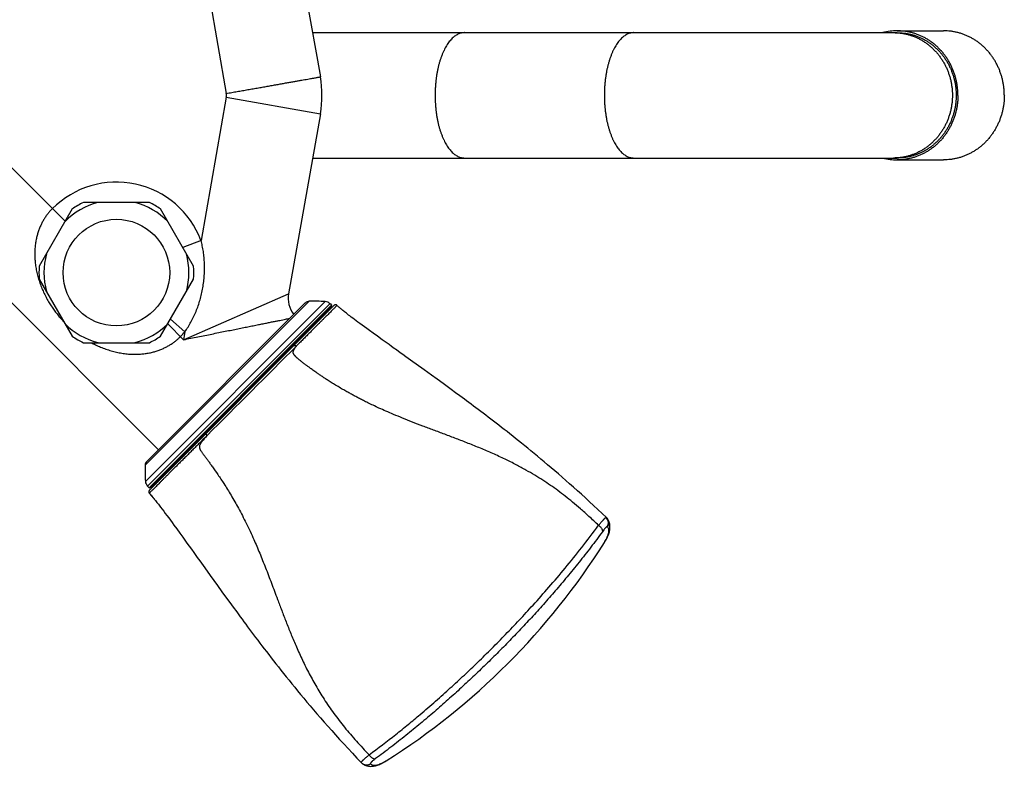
# Model space of a CAD drawing. Header units: millimetres. Extents: x 83 to 529, y 143 to 515.
# Tile 14 of 20: x 395 to 529, y 143 to 244. Entities that reach past the tile are written whole.
import ezdxf

# ---------------------------------------------------------------- set-up
doc = ezdxf.new("R2010")
doc.units = ezdxf.units.MM
doc.header["$LTSCALE"] = 46.255
doc.layers.get('0').update_dxf_attribs({"linetype": 'CONTINUOUS'})

msp = doc.modelspace()

# ---------------------------------------------------------------- linework, layer by layer
at = {"color": 7, "linetype": 'Continuous'}
for p, q in [((431.44, 261.03), (435.74, 236.63)), ((434.68, 242.63), (513.99, 242.63)), ((513.99, 242.88), (520.28, 242.88)), ((435.74, 231.63), (431.44, 207.24)), ((434.68, 225.63), (513.99, 225.63)), ((513.99, 225.38), (520.28, 225.38)), ((412.56, 219.6), (403.61, 219.6)), ((413.79, 186.09), (381.8, 218.08)), ((402.09, 218.73), (397.62, 210.98)), ((418.55, 210.98), (414.08, 218.73)), ((397.62, 209.23), (402.09, 201.48)), ((414.08, 201.48), (418.55, 209.23)), ((433.68, 205.98), (412.21, 184.51)), ((437.05, 205.89), (437.27, 205.67)), ((412.55, 180.6), (437.59, 205.64)), ((437.27, 205.6), (412.59, 180.92)), ((437.3, 205.42), (437.23, 205.5)), ((438.03, 205.63), (438, 205.65)), ((438.04, 205.61), (438.03, 205.63)), ((438.11, 205.56), (438.04, 205.61)), ((438.14, 205.52), (438.11, 205.56)), ((438.2, 205.47), (438.14, 205.52)), ((438.25, 205.42), (438.2, 205.47)), ((438.33, 205.35), (438.25, 205.42)), ((438.4, 205.3), (438.33, 205.35)), ((438.44, 205.26), (438.4, 205.3)), ((438.51, 205.2), (438.44, 205.26)), ((438.59, 205.13), (438.51, 205.2)), ((438.69, 205.05), (438.59, 205.13)), ((438.79, 204.97), (438.69, 205.05)), ((438.91, 204.87), (438.79, 204.97)), ((439.02, 204.78), (438.91, 204.87)), ((439.15, 204.68), (439.02, 204.78)), ((439.28, 204.58), (439.15, 204.68)), ((439.42, 204.47), (439.28, 204.58)), ((439.57, 204.35), (439.42, 204.47)), ((439.74, 204.22), (439.57, 204.35)), ((439.94, 204.06), (439.74, 204.22)), ((440.15, 203.9), (439.94, 204.06)), ((440.37, 203.74), (440.15, 203.9)), ((440.6, 203.57), (440.37, 203.74)), ((440.84, 203.39), (440.6, 203.57)), ((441.09, 203.2), (440.84, 203.39)), ((441.39, 202.98), (441.09, 203.2)), ((441.71, 202.75), (441.39, 202.98)), ((442.05, 202.5), (441.71, 202.75)), ((442.41, 202.24), (442.05, 202.5)), ((442.91, 201.88), (442.41, 202.24)), ((443.49, 201.46), (442.91, 201.88)), ((403.61, 200.6), (412.56, 200.6)), ((444.14, 200.99), (443.49, 201.46)), ((445.06, 200.33), (444.14, 200.99)), ((445.4, 200.08), (445.06, 200.33)), ((445.75, 199.83), (445.4, 200.08)), ((445.94, 199.7), (445.75, 199.83)), ((447.33, 198.7), (446.91, 199)), ((447.98, 198.23), (447.33, 198.7)), ((449.83, 196.9), (447.98, 198.23)), ((450.82, 196.18), (449.83, 196.9)), ((451.59, 195.63), (450.82, 196.18)), ((452.39, 195.05), (451.59, 195.63)), ((452.94, 194.65), (452.39, 195.05)), ((453.5, 194.24), (452.94, 194.65)), ((454.08, 193.82), (453.5, 194.24)), ((454.66, 193.38), (454.08, 193.82)), ((412.3, 181.14), (412.52, 180.92)), ((412.77, 180.89), (412.69, 180.96)), ((413.14, 179.49), (413.03, 179.63)), ((414.07, 178.32), (414.28, 178.04)), ((414.28, 178.04), (414.49, 177.76)), ((414.49, 177.76), (414.71, 177.46)), ((414.71, 177.46), (414.94, 177.16)), ((414.94, 177.16), (415.17, 176.85)), ((415.17, 176.85), (415.4, 176.53)), ((415.4, 176.53), (415.64, 176.2)), ((474.62, 176.8), (474.61, 176.81)), ((474.62, 176.81), (474.62, 176.8)), ((415.64, 176.2), (415.89, 175.86)), ((415.89, 175.86), (416.27, 175.34)), ((416.27, 175.34), (416.66, 174.79)), ((416.66, 174.79), (417.08, 174.22)), ((417.08, 174.22), (417.65, 173.43)), ((417.65, 173.43), (417.95, 173.01)), ((417.95, 173.01), (418.25, 172.59)), ((418.25, 172.59), (418.56, 172.15)), ((474.26, 173.5), (474.26, 173.51)), ((418.56, 172.15), (419.05, 171.48)), ((419.05, 171.48), (419.38, 171.01)), ((419.38, 171.01), (420.07, 170.05)), ((420.07, 170.05), (420.8, 169.03)), ((420.8, 169.03), (421.77, 167.69)), ((421.77, 167.69), (422.39, 166.84)), ((422.39, 166.84), (423.03, 165.96)), ((423.03, 165.96), (423.47, 165.35)), ((423.47, 165.35), (423.92, 164.73)), ((423.92, 164.73), (424.39, 164.09)), ((424.39, 164.09), (424.87, 163.44)), ((441.37, 143.58), (441.39, 143.57)), ((441.38, 143.57), (441.39, 143.57)), ((444.68, 143.92), (444.68, 143.93))]:
    msp.add_line(p, q, dxfattribs=at)
at = {"color": 9, "linetype": 'Continuous'}
for p, q in [((419.56, 253.81), (422.98, 234.39)), ((401.13, 217.06), (384.06, 234.13)), ((422.98, 233.88), (419.56, 214.46)), ((422.98, 233.88), (435.74, 231.63)), ((419.56, 214.46), (417.08, 213.52)), ((417.19, 201), (431.44, 207.24)), ((434.22, 206.21), (411.98, 183.97)), ((412.01, 181.78), (436.41, 206.18)), ((412.3, 181.14), (437.05, 205.89)), ((437.27, 205.67), (412.52, 180.92)), ((437.23, 205.5), (412.69, 180.96)), ((437.3, 205.42), (412.77, 180.89)), ((417.19, 201), (415.04, 203.15)), ((417.38, 202.09), (415.41, 203.79)), ((417.38, 202.09), (417.19, 201))]:
    msp.add_line(p, q, dxfattribs=at)
at = {"color": 7, "linetype": 'Continuous'}
for points in [[(438, 205.65), (437.99, 205.66), (437.98, 205.67), (437.97, 205.68), (437.95, 205.69), (437.94, 205.7), (437.92, 205.7), (437.91, 205.71), (437.89, 205.72), (437.87, 205.72), (437.86, 205.72), (437.84, 205.73), (437.82, 205.73), (437.8, 205.73), (437.79, 205.73), (437.77, 205.73), (437.75, 205.73), (437.74, 205.72), (437.72, 205.72), (437.7, 205.71), (437.69, 205.71), (437.67, 205.7), (437.66, 205.69), (437.64, 205.68), (437.63, 205.67), (437.61, 205.66), (437.6, 205.65), (437.59, 205.64)], [(446.91, 199), (446.71, 199.14), (445.94, 199.7)], [(474.53, 176.9), (473.97, 177.43), (473.39, 177.98), (472.81, 178.51), (472.25, 179.04), (471.69, 179.55), (471.14, 180.05), (470.6, 180.53), (470.07, 181.01), (469.55, 181.47), (469.03, 181.93), (468.52, 182.37), (468.02, 182.81), (467.53, 183.23), (467.05, 183.64), (466.57, 184.04), (466.11, 184.44), (465.65, 184.82), (465.19, 185.2), (464.75, 185.57), (464.31, 185.93), (463.88, 186.28), (463.46, 186.62), (463.04, 186.96), (462.63, 187.29), (462.23, 187.61), (461.83, 187.92), (461.44, 188.23), (461.06, 188.54), (460.68, 188.83), (460.3, 189.12), (459.94, 189.41), (459.57, 189.69), (459.21, 189.97), (458.86, 190.24), (458.51, 190.5), (458.17, 190.77), (457.83, 191.02), (457.49, 191.28), (457.16, 191.52), (456.84, 191.77), (456.52, 192.01), (456.2, 192.25), (455.88, 192.48), (455.57, 192.71), (455.27, 192.94), (454.66, 193.38)], [(412.55, 180.6), (412.54, 180.59), (412.53, 180.58), (412.52, 180.56), (412.51, 180.55), (412.5, 180.53), (412.49, 180.52), (412.48, 180.5), (412.48, 180.49), (412.47, 180.47), (412.47, 180.45), (412.46, 180.44), (412.46, 180.42), (412.46, 180.4), (412.46, 180.39), (412.46, 180.37), (412.46, 180.35), (412.47, 180.33), (412.47, 180.32), (412.47, 180.3), (412.48, 180.28), (412.49, 180.27), (412.49, 180.25), (412.5, 180.24), (412.51, 180.22), (412.52, 180.21), (412.53, 180.2), (412.54, 180.19)], [(412.54, 180.19), (412.66, 180.06), (412.78, 179.92), (412.9, 179.78), (413.03, 179.63)], [(413.14, 179.5), (413.22, 179.4), (413.31, 179.29), (413.4, 179.18), (413.49, 179.07), (413.58, 178.95), (413.67, 178.83), (413.77, 178.71), (413.87, 178.58), (413.97, 178.45), (414.07, 178.32)], [(474.26, 173.5), (474.36, 173.67), (474.46, 173.83), (474.54, 173.98), (474.62, 174.13), (474.69, 174.27), (474.75, 174.42), (474.81, 174.56), (474.86, 174.7), (474.9, 174.83), (474.94, 174.97), (474.97, 175.11), (474.99, 175.24), (475.01, 175.37), (475.02, 175.5), (475.02, 175.64), (475.02, 175.77), (475.01, 175.89), (474.99, 176.02), (474.96, 176.15), (474.92, 176.27), (474.87, 176.39), (474.81, 176.5), (474.75, 176.61), (474.68, 176.72), (474.62, 176.8)], [(474.61, 176.81), (474.59, 176.84), (474.56, 176.86), (474.54, 176.89), (474.53, 176.9)], [(424.87, 163.44), (425.12, 163.1), (425.37, 162.76), (425.62, 162.42), (425.88, 162.07), (426.14, 161.72), (426.41, 161.36), (426.68, 161), (426.96, 160.63), (427.24, 160.26), (427.53, 159.88), (427.82, 159.49), (428.12, 159.1), (428.43, 158.71), (428.74, 158.3), (429.06, 157.89), (429.38, 157.48), (429.71, 157.06), (430.05, 156.63), (430.4, 156.19), (430.75, 155.74), (431.12, 155.29), (431.49, 154.83), (431.87, 154.36), (432.26, 153.88), (432.66, 153.4), (433.07, 152.9), (433.49, 152.4), (433.92, 151.88), (434.36, 151.36), (434.82, 150.83), (435.28, 150.28), (435.76, 149.73), (436.26, 149.16), (436.76, 148.59), (437.28, 148), (437.81, 147.41), (438.36, 146.81), (438.92, 146.19), (439.5, 145.57), (440.09, 144.93), (440.7, 144.28), (441.29, 143.66)], [(441.29, 143.66), (441.3, 143.65), (441.32, 143.63), (441.35, 143.6), (441.37, 143.58)], [(441.39, 143.57), (441.47, 143.51), (441.57, 143.44), (441.68, 143.38), (441.79, 143.32), (441.91, 143.27), (442.04, 143.24), (442.16, 143.21), (442.29, 143.18), (442.42, 143.17), (442.55, 143.16), (442.68, 143.17), (442.81, 143.18), (442.94, 143.19), (443.08, 143.22), (443.21, 143.25), (443.34, 143.29), (443.48, 143.33), (443.61, 143.38), (443.75, 143.43), (443.89, 143.49), (444.03, 143.56), (444.18, 143.63), (444.33, 143.72), (444.49, 143.81), (444.68, 143.92)]]:
    msp.add_lwpolyline(points, dxfattribs=at)
at = {"color": 9, "linetype": 'Continuous'}
msp.add_circle((408.08, 210.1), 7.23, dxfattribs=at)
at = {"color": 7, "linetype": 'Continuous'}
for centre, radius, start, end in [((513.99, 235.13), 7.76, 90.0176, 104.5617), ((421.56, 234.13), 14.4, 350, 9.9995), ((513.99, 233.14), 7.76, 255.4383, 269.9824), ((408.08, 210.1), 10.5, 115.2088, 124.7912), ((408.08, 210.1), 10.5, 55.2088, 64.7912), ((408.08, 210.1), 10.5, 175.2088, 184.7912), ((408.08, 210.1), 10.5, 355.2088, 4.7912), ((434.98, 206.61), 3.6, 169.9996, 217.5136), ((434.25, 205.41), 0.8, 91.8553, 135), ((434.97, 183.22), 23, 86.4096, 91.8553), ((436.34, 205.18), 1, 45, 86.4096), ((437.23, 205.64), 0.05, 315, 45), ((437.26, 205.53), 0.05, 135, 223), ((437.26, 205.39), 0.05, 315, 43), ((408.08, 210.1), 10.5, 235.2088, 244.7912), ((408.08, 210.1), 10.5, 295.2088, 304.7912), ((412.78, 183.94), 0.8, 135, 178.1447), ((434.97, 183.22), 23, 178.1447, 183.5904), ((413.01, 181.85), 1, 183.5904, 225), ((412.55, 180.96), 0.05, 225, 315), ((412.66, 180.93), 0.05, 47, 135), ((412.8, 180.93), 0.05, 227, 315), ((394.29, 223.9), 94.53, 302.2151, 327.7845)]:
    msp.add_arc(centre, radius, start, end, dxfattribs=at)
at = {"color": 9, "linetype": 'Continuous'}
for centre, radius, start, end in [((421.56, 234.13), 1.45, 350, 10), ((408.08, 210.1), 12.27, 20.7858, 135), ((408.08, 210.1), 9.83, 104.8909, 135.1091), ((408.08, 210.1), 9.83, 44.8909, 75.1091), ((408.08, 210.1), 9.83, 164.8909, 195.1091), ((408.08, 210.1), 9.83, 344.8909, 15.1091), ((408.08, 210.1), 9.83, 224.8909, 255.1091), ((408.08, 210.1), 9.83, 284.8909, 315.1091), ((408.08, 210.1), 12.27, 315, 319.2142), ((-5538.15, 6156.25), 8433.5, 314.953282, 315.069744)]:
    msp.add_arc(centre, radius, start, end, dxfattribs=at)
for points, knots in [([(455.29, 242.63), (455.25, 242.63), (455.14, 242.63), (454.95, 242.61), (454.72, 242.55), (454.5, 242.47), (454.27, 242.36), (454.05, 242.22), (453.84, 242.05), (453.63, 241.87), (453.42, 241.65), (453.23, 241.41), (453.03, 241.15), (452.85, 240.86), (452.67, 240.55), (452.51, 240.23), (452.35, 239.88), (452.2, 239.51), (452.06, 239.13), (451.93, 238.73), (451.81, 238.31), (451.71, 237.88), (451.61, 237.44), (451.53, 236.99), (451.46, 236.53), (451.4, 236.06), (451.36, 235.58), (451.33, 235.1), (451.31, 234.62), (451.3, 234.3), (451.3, 234.13)], [0, 0, 0, 0, 0.114006, 0.343222, 0.576307, 0.815647, 1.063369, 1.321292, 1.590901, 1.873356, 2.169511, 2.47994, 2.804966, 3.144695, 3.49904, 3.867743, 4.250399, 4.646475, 5.055322, 5.476192, 5.908247, 6.350574, 6.802193, 7.262064, 7.729097, 8.202163, 8.680095, 9.1617, 9.645765, 10.131063, 10.131063, 10.131063, 10.131063]), ([(478.25, 242.63), (478.21, 242.63), (478.1, 242.63), (477.91, 242.61), (477.68, 242.55), (477.45, 242.47), (477.23, 242.36), (477.01, 242.22), (476.8, 242.05), (476.59, 241.87), (476.38, 241.65), (476.18, 241.41), (475.99, 241.15), (475.81, 240.86), (475.63, 240.55), (475.46, 240.23), (475.3, 239.88), (475.16, 239.51), (475.02, 239.13), (474.89, 238.73), (474.77, 238.31), (474.66, 237.88), (474.57, 237.44), (474.49, 236.99), (474.42, 236.53), (474.36, 236.06), (474.31, 235.58), (474.28, 235.1), (474.26, 234.62), (474.26, 234.3), (474.26, 234.13)], [0, 0, 0, 0, 0.114006, 0.343222, 0.576307, 0.815647, 1.063369, 1.321292, 1.590901, 1.873356, 2.169511, 2.47994, 2.804966, 3.144695, 3.49904, 3.867743, 4.250399, 4.646475, 5.055322, 5.476192, 5.908247, 6.350574, 6.802193, 7.262064, 7.729097, 8.202163, 8.680095, 9.1617, 9.645765, 10.131063, 10.131063, 10.131063, 10.131063]), ([(513.48, 242.63), (513.55, 242.63), (513.78, 242.63), (514.16, 242.61), (514.62, 242.55), (515.07, 242.47), (515.51, 242.36), (515.95, 242.22), (516.38, 242.06), (516.8, 241.87), (517.21, 241.66), (517.61, 241.42), (517.99, 241.15), (518.36, 240.87), (518.71, 240.56), (519.05, 240.23), (519.37, 239.88), (519.67, 239.52), (519.94, 239.13), (520.2, 238.73), (520.44, 238.32), (520.65, 237.89), (520.84, 237.44), (521, 236.99), (521.15, 236.53), (521.26, 236.06), (521.35, 235.58), (521.42, 235.1), (521.46, 234.62), (521.47, 234.3), (521.47, 234.13)], [0, 0, 0, 0, 0.228115, 0.68439, 1.140958, 1.598013, 2.055737, 2.514305, 2.973881, 3.434614, 3.896635, 4.36006, 4.824984, 5.291483, 5.759611, 6.229399, 6.700859, 7.173979, 7.648726, 8.125047, 8.602868, 9.082098, 9.562626, 10.044327, 10.527061, 11.010675, 11.495007, 11.979884, 12.465129, 12.950559, 12.950559, 12.950559, 12.950559]), ([(422.98, 234.39), (423.23, 234.43), (423.72, 234.52), (424.46, 234.65), (425.2, 234.78), (425.92, 234.9), (426.64, 235.03), (427.34, 235.15), (428.03, 235.28), (428.7, 235.39), (429.36, 235.51), (429.99, 235.62), (430.59, 235.73), (431.17, 235.83), (431.73, 235.93), (432.25, 236.02), (432.74, 236.11), (433.2, 236.19), (433.63, 236.26), (434.02, 236.33), (434.37, 236.39), (434.68, 236.45), (434.96, 236.5), (435.19, 236.54), (435.38, 236.57), (435.53, 236.6), (435.64, 236.61), (435.69, 236.64), (435.74, 236.63), (435.74, 236.63)], [0, 0, 0, 0, 0.753275, 1.503999, 2.24963, 2.987643, 3.715539, 4.430852, 5.131161, 5.814094, 6.477338, 7.118648, 7.735851, 8.326858, 8.889666, 9.422371, 9.923168, 10.390362, 10.82237, 11.217729, 11.575101, 11.893275, 12.171173, 12.407856, 12.602521, 12.754509, 12.863306, 12.928542, 12.949999, 12.949999, 12.949999, 12.949999]), ([(451.3, 234.13), (451.3, 233.97), (451.31, 233.65), (451.33, 233.17), (451.36, 232.69), (451.4, 232.21), (451.46, 231.74), (451.53, 231.28), (451.61, 230.83), (451.71, 230.39), (451.81, 229.96), (451.93, 229.54), (452.06, 229.14), (452.2, 228.76), (452.35, 228.39), (452.51, 228.04), (452.67, 227.71), (452.85, 227.41), (453.03, 227.12), (453.23, 226.86), (453.42, 226.62), (453.63, 226.4), (453.84, 226.21), (454.05, 226.05), (454.27, 225.91), (454.5, 225.8), (454.72, 225.72), (454.95, 225.66), (455.14, 225.64), (455.25, 225.63), (455.29, 225.63)], [0, 0, 0, 0, 0.485299, 0.969364, 1.450969, 1.928901, 2.401966, 2.869, 3.328871, 3.780489, 4.222817, 4.654872, 5.075741, 5.484588, 5.880664, 6.263321, 6.632023, 6.986368, 7.326097, 7.651124, 7.961552, 8.257707, 8.540163, 8.809772, 9.067694, 9.315417, 9.554757, 9.787842, 10.017058, 10.131063, 10.131063, 10.131063, 10.131063]), ([(474.26, 234.13), (474.26, 233.97), (474.26, 233.65), (474.28, 233.17), (474.31, 232.69), (474.36, 232.21), (474.42, 231.74), (474.49, 231.28), (474.57, 230.83), (474.66, 230.39), (474.77, 229.96), (474.89, 229.54), (475.02, 229.14), (475.16, 228.76), (475.3, 228.39), (475.46, 228.04), (475.63, 227.71), (475.81, 227.41), (475.99, 227.12), (476.18, 226.86), (476.38, 226.62), (476.59, 226.4), (476.8, 226.21), (477.01, 226.05), (477.23, 225.91), (477.45, 225.8), (477.68, 225.72), (477.91, 225.66), (478.1, 225.64), (478.21, 225.63), (478.25, 225.63)], [0, 0, 0, 0, 0.485299, 0.969364, 1.450969, 1.928901, 2.401966, 2.869, 3.328871, 3.780489, 4.222817, 4.654872, 5.075741, 5.484588, 5.880664, 6.263321, 6.632023, 6.986368, 7.326097, 7.651124, 7.961552, 8.257707, 8.540163, 8.809772, 9.067694, 9.315417, 9.554757, 9.787842, 10.017058, 10.131063, 10.131063, 10.131063, 10.131063]), ([(521.47, 234.13), (521.47, 233.97), (521.46, 233.65), (521.42, 233.16), (521.35, 232.68), (521.26, 232.21), (521.15, 231.74), (521, 231.28), (520.84, 230.82), (520.65, 230.38), (520.44, 229.95), (520.2, 229.54), (519.94, 229.14), (519.67, 228.75), (519.37, 228.38), (519.05, 228.04), (518.71, 227.71), (518.36, 227.4), (517.99, 227.11), (517.61, 226.85), (517.21, 226.61), (516.8, 226.4), (516.38, 226.21), (515.95, 226.05), (515.51, 225.91), (515.07, 225.8), (514.62, 225.72), (514.16, 225.66), (513.78, 225.64), (513.55, 225.63), (513.48, 225.63)], [0, 0, 0, 0, 0.48543, 0.970675, 1.455552, 1.939884, 2.423498, 2.906232, 3.387933, 3.868461, 4.347691, 4.825512, 5.301833, 5.77658, 6.2497, 6.721159, 7.190948, 7.659075, 8.125574, 8.590499, 9.053924, 9.515945, 9.976678, 10.436254, 10.894822, 11.352546, 11.8096, 12.266169, 12.722444, 12.950559, 12.950559, 12.950559, 12.950559]), ([(399.41, 218.78), (399.3, 218.68), (399.09, 218.46), (398.8, 218.11), (398.52, 217.73), (398.26, 217.34), (398.02, 216.92), (397.8, 216.47), (397.61, 216), (397.43, 215.5), (397.28, 214.98), (397.16, 214.42), (397.07, 213.83), (397.02, 213.21), (397, 212.56), (397.02, 211.89), (397.09, 211.19), (397.21, 210.47), (397.37, 209.74), (397.58, 209.02), (397.83, 208.3), (398.12, 207.61), (398.44, 206.95), (398.79, 206.31), (399.15, 205.72), (399.53, 205.15), (399.92, 204.63), (400.33, 204.12), (400.68, 203.73), (400.9, 203.49), (400.98, 203.42)], [0, 0, 0, 0, 0.449396, 0.905256, 1.369108, 1.842413, 2.326576, 2.822893, 3.332642, 3.858356, 4.40357, 4.971631, 5.565079, 6.185606, 6.834747, 7.512404, 8.216349, 8.944247, 9.69125, 10.448765, 11.207709, 11.959729, 12.699078, 13.419943, 14.118458, 14.795799, 15.454436, 16.097926, 16.730736, 17.050283, 17.050283, 17.050283, 17.050283]), ([(417.38, 202.09), (417.52, 202.29), (417.8, 202.72), (418.2, 203.4), (418.56, 204.11), (418.89, 204.85), (419.18, 205.61), (419.43, 206.41), (419.64, 207.21), (419.81, 208.04), (419.93, 208.87), (420.01, 209.7), (420.05, 210.53), (420.03, 211.35), (419.98, 212.16), (419.88, 212.95), (419.74, 213.71), (419.62, 214.21), (419.56, 214.46)], [0, 0, 0, 0, 0.760042, 1.539258, 2.335291, 3.145718, 3.968014, 4.79938, 5.636716, 6.4769, 7.316763, 8.153128, 8.982964, 9.803743, 10.613165, 11.409106, 12.189465, 12.952058, 12.952058, 12.952058, 12.952058]), ([(438, 205.65), (438, 205.66), (437.97, 205.61), (437.95, 205.6), (437.88, 205.52), (437.79, 205.44), (437.68, 205.33), (437.54, 205.19), (437.38, 205.04), (437.2, 204.85), (437, 204.65), (436.77, 204.42), (436.52, 204.17), (436.25, 203.9), (435.95, 203.61), (435.64, 203.29), (435.31, 202.96), (434.95, 202.61), (434.58, 202.23), (434.19, 201.84), (433.79, 201.44), (433.36, 201.01), (432.93, 200.58), (432.63, 200.28), (432.48, 200.13)], [0, 0, 0, 0, 0.020294, 0.075052, 0.164094, 0.287261, 0.444518, 0.635696, 0.860379, 1.118123, 1.408451, 1.730852, 2.084832, 2.469812, 2.884901, 3.329039, 3.800994, 4.299931, 4.82561, 5.377564, 5.954022, 6.552649, 7.170857, 7.804118, 7.804118, 7.804118, 7.804118]), ([(417.19, 201), (417.51, 201.07), (418.16, 201.2), (419.13, 201.39), (420.08, 201.58), (421.02, 201.77), (421.94, 201.96), (422.84, 202.14), (423.7, 202.31), (424.54, 202.48), (425.33, 202.64), (426.09, 202.79), (426.81, 202.94), (427.49, 203.07), (428.12, 203.2), (428.71, 203.32), (429.25, 203.43), (429.75, 203.53), (430.21, 203.62), (430.62, 203.7), (430.99, 203.78), (431.31, 203.84), (431.51, 203.88), (431.6, 203.9)], [0, 0, 0, 0, 0.996544, 1.985044, 2.961362, 3.921434, 4.860756, 5.774541, 6.658425, 7.508838, 8.322619, 9.097068, 9.830233, 10.520411, 11.166242, 11.767054, 12.32247, 12.832271, 13.296598, 13.715789, 14.090255, 14.420458, 14.70702, 14.70702, 14.70702, 14.70702]), ([(404.67, 200.6), (404.76, 200.56), (405.06, 200.39), (405.6, 200.14), (406.29, 199.85), (407, 199.6), (407.73, 199.39), (408.45, 199.23), (409.17, 199.11), (409.87, 199.04), (410.54, 199.02), (411.19, 199.04), (411.81, 199.09), (412.4, 199.18), (412.96, 199.3), (413.48, 199.45), (413.98, 199.63), (414.45, 199.82), (414.9, 200.04), (415.32, 200.28), (415.72, 200.54), (416.09, 200.82), (416.44, 201.11), (416.66, 201.32), (416.76, 201.43)], [0, 0, 0, 0, 0.301572, 1.038215, 1.787656, 2.544487, 3.300436, 4.046376, 4.773493, 5.476941, 6.154489, 6.803841, 7.424813, 8.018854, 8.587516, 9.13318, 9.659114, 10.168778, 10.6647, 11.148266, 11.620899, 12.084126, 12.539507, 12.988697, 12.988697, 12.988697, 12.988697]), ([(473.47, 175.83), (473.04, 176.25), (472.23, 177), (471.06, 178.05), (469.99, 178.96), (468.97, 179.78), (467.97, 180.54), (466.96, 181.26), (465.91, 181.96), (464.8, 182.65), (463.59, 183.35), (462.25, 184.08), (460.75, 184.83), (459.14, 185.57), (457.47, 186.28), (455.82, 186.95), (454.2, 187.58), (452.63, 188.17), (451.1, 188.74), (449.64, 189.29), (448.25, 189.83), (446.93, 190.35), (445.73, 190.84), (444.66, 191.3), (443.73, 191.72), (442.92, 192.09), (442.22, 192.43), (441.6, 192.74), (441.06, 193.02), (440.56, 193.28), (440.08, 193.54), (439.59, 193.81), (439.05, 194.11), (438.45, 194.46), (437.83, 194.83), (437.23, 195.2), (436.7, 195.54), (436.24, 195.84), (435.83, 196.12), (435.47, 196.36), (435.15, 196.58), (434.87, 196.78), (434.63, 196.95), (434.41, 197.11), (434.21, 197.25), (434.04, 197.38), (433.89, 197.49), (433.75, 197.59), (433.62, 197.69), (433.5, 197.78), (433.36, 197.89), (433.22, 198), (433.08, 198.11), (432.94, 198.22), (432.83, 198.32), (432.72, 198.41), (432.64, 198.48), (432.56, 198.55), (432.49, 198.62), (432.43, 198.67), (432.38, 198.73), (432.34, 198.77), (432.3, 198.82), (432.26, 198.86), (432.23, 198.89), (432.21, 198.93), (432.19, 198.96), (432.17, 198.98), (432.15, 199.01), (432.14, 199.04), (432.12, 199.07), (432.1, 199.11), (432.09, 199.14), (432.08, 199.18), (432.07, 199.21), (432.07, 199.24), (432.07, 199.26), (432.06, 199.29), (432.06, 199.31), (432.07, 199.33), (432.07, 199.35), (432.07, 199.37), (432.07, 199.39), (432.08, 199.41), (432.08, 199.43), (432.09, 199.45), (432.09, 199.47), (432.1, 199.49), (432.11, 199.51), (432.11, 199.53), (432.13, 199.56), (432.14, 199.58), (432.15, 199.61), (432.16, 199.63), (432.17, 199.66), (432.19, 199.69), (432.2, 199.72), (432.22, 199.75), (432.23, 199.77), (432.25, 199.79), (432.26, 199.81), (432.27, 199.84), (432.29, 199.86), (432.3, 199.88), (432.32, 199.9), (432.33, 199.92), (432.35, 199.95), (432.37, 199.98), (432.39, 200.01), (432.41, 200.04), (432.44, 200.07), (432.46, 200.1), (432.48, 200.12), (432.48, 200.13)], [0, 0, 0, 0, 1.784465, 3.332338, 4.715292, 6.001498, 7.246138, 8.483877, 9.731209, 11.024743, 12.406349, 13.914265, 15.599101, 17.42974, 19.249799, 21.034035, 22.772853, 24.459718, 26.086751, 27.646642, 29.142341, 30.573746, 31.89674, 33.051262, 34.060673, 34.947401, 35.725689, 36.406183, 37.009322, 37.559883, 38.091963, 38.640516, 39.251198, 39.944605, 40.716247, 41.427166, 42.051418, 42.6028, 43.091744, 43.525363, 43.908177, 44.245975, 44.545509, 44.813105, 45.053575, 45.268746, 45.458342, 45.62653, 45.780619, 45.935163, 46.099914, 46.288435, 46.482976, 46.653978, 46.804692, 46.937301, 47.053771, 47.157222, 47.248316, 47.329297, 47.40179, 47.467024, 47.52598, 47.579058, 47.626072, 47.667147, 47.70281, 47.734657, 47.765339, 47.798003, 47.834906, 47.874799, 47.913444, 47.947717, 47.979552, 48.009669, 48.037628, 48.062873, 48.085004, 48.104772, 48.123425, 48.141699, 48.160113, 48.179127, 48.199144, 48.220341, 48.242565, 48.265546, 48.288963, 48.312799, 48.337691, 48.364257, 48.392577, 48.422574, 48.454396, 48.487988, 48.520583, 48.549642, 48.576856, 48.603568, 48.629733, 48.655316, 48.680572, 48.705867, 48.732052, 48.76021, 48.791279, 48.825509, 48.862915, 48.902457, 48.942414, 48.981058, 49.015299, 49.015299, 49.015299, 49.015299]), ([(432.16, 200.21), (432.17, 200.22), (432.19, 200.23), (432.22, 200.24), (432.26, 200.24), (432.3, 200.24), (432.35, 200.22), (432.41, 200.19), (432.45, 200.15), (432.48, 200.13)], [0, 0, 0, 0, 0.0327604, 0.0679107, 0.1069262, 0.1505065, 0.1987117, 0.2509419, 0.3627218, 0.3627218, 0.3627218, 0.3627218]), ([(420.36, 188.01), (420.19, 187.84), (419.86, 187.5), (419.36, 187), (418.87, 186.51), (418.39, 186.04), (417.93, 185.57), (417.48, 185.13), (417.04, 184.69), (416.63, 184.28), (416.22, 183.88), (415.84, 183.49), (415.47, 183.13), (415.13, 182.78), (414.8, 182.45), (414.49, 182.15), (414.2, 181.86), (413.94, 181.59), (413.7, 181.35), (413.48, 181.13), (413.28, 180.93), (413.1, 180.75), (412.95, 180.6), (412.82, 180.47), (412.72, 180.37), (412.64, 180.29), (412.6, 180.24), (412.58, 180.23)], [0, 0, 0, 0, 0.72288, 1.43026, 2.121541, 2.795392, 3.45022, 4.084494, 4.697289, 5.287873, 5.855287, 6.398352, 6.916023, 7.407269, 7.871036, 8.30631, 8.712162, 9.087801, 9.432431, 9.74524, 10.025729, 10.273597, 10.488423, 10.669608, 10.816643, 10.92924, 11.007183, 11.007183, 11.007183, 11.007183]), ([(420.36, 188.01), (420.29, 187.92), (420.15, 187.76), (419.94, 187.52), (419.78, 187.32), (419.65, 187.16), (419.56, 187.04), (419.49, 186.93), (419.44, 186.84), (419.4, 186.77), (419.37, 186.69), (419.35, 186.62), (419.34, 186.55), (419.33, 186.48), (419.33, 186.39), (419.35, 186.31), (419.38, 186.24), (419.41, 186.16), (419.45, 186.07), (419.5, 185.99), (419.57, 185.88), (419.65, 185.75), (419.76, 185.6), (419.88, 185.44), (420.04, 185.22), (420.26, 184.93), (420.53, 184.57), (420.81, 184.18), (421.25, 183.56), (421.88, 182.67), (422.73, 181.39), (423.67, 179.87), (424.68, 178.09), (425.72, 176.08), (426.53, 174.35), (427.12, 172.99), (427.52, 172.05), (427.91, 171.08), (428.45, 169.73), (429.12, 167.96), (429.84, 166.03), (430.5, 164.29), (431.09, 162.75), (431.72, 161.17), (432.42, 159.51), (433.21, 157.75), (434.11, 155.92), (435.12, 154.08), (436.26, 152.2), (437.56, 150.31), (439.02, 148.42), (440.63, 146.55), (441.77, 145.33), (442.35, 144.72)], [0, 0, 0, 0, 0.323897, 0.645102, 0.958449, 1.108876, 1.25312, 1.411645, 1.485268, 1.554267, 1.677412, 1.732331, 1.783362, 1.875598, 1.958566, 2.036065, 2.110718, 2.204931, 2.298597, 2.392877, 2.488235, 2.672175, 2.861548, 3.056878, 3.258387, 3.68454, 4.13718, 4.616957, 5.124295, 6.428311, 7.890492, 9.729414, 11.777151, 14.037264, 16.508371, 17.497809, 18.516657, 19.564409, 20.64052, 22.875822, 25.219373, 26.823637, 28.473746, 30.170051, 31.913299, 33.89151, 35.930353, 38.032806, 40.200718, 42.517226, 44.907571, 47.372755, 49.913768, 49.913768, 49.913768, 49.913768]), ([(420.24, 188.29), (420.24, 188.29), (420.23, 188.28), (420.23, 188.27), (420.22, 188.26), (420.22, 188.24), (420.23, 188.21), (420.24, 188.17), (420.26, 188.13), (420.29, 188.09), (420.32, 188.05), (420.35, 188.02), (420.36, 188.01)], [0, 0, 0, 0, 0.0112094, 0.0230211, 0.0358978, 0.0501428, 0.0833114, 0.1231527, 0.1694616, 0.2210303, 0.2762988, 0.3336245, 0.3336245, 0.3336245, 0.3336245]), ([(412.59, 180.64), (412.56, 180.61), (412.52, 180.55), (412.49, 180.43), (412.51, 180.32), (412.55, 180.25), (412.58, 180.23)], [0, 0, 0, 0, 0.1137672, 0.2274921, 0.3411475, 0.4550303, 0.4550303, 0.4550303, 0.4550303]), ([(412.58, 180.23), (412.58, 180.23), (412.57, 180.22), (412.56, 180.21), (412.55, 180.2), (412.55, 180.2), (412.55, 180.19), (412.54, 180.19), (412.54, 180.19), (412.54, 180.19), (412.54, 180.19), (412.54, 180.19), (412.54, 180.19), (412.54, 180.19)], [0, 0, 0, 0, 0.00026776, 0.02524962, 0.03489251, 0.0426371, 0.04579768, 0.04848386, 0.05069578, 0.05243364, 0.05369784, 0.05448947, 0.05481396, 0.05481396, 0.05481396, 0.05481396]), ([(413.14, 179.5), (413.13, 179.51), (413.11, 179.53), (413.08, 179.57), (413.05, 179.61), (413.01, 179.65), (412.99, 179.68), (412.96, 179.71), (412.94, 179.73), (412.92, 179.76), (412.9, 179.78), (412.88, 179.81), (412.85, 179.84), (412.83, 179.87), (412.8, 179.89), (412.78, 179.92), (412.76, 179.94), (412.75, 179.96), (412.74, 179.97), (412.73, 179.99), (412.72, 180), (412.71, 180.01), (412.7, 180.01), (412.7, 180.02), (412.69, 180.03), (412.69, 180.03), (412.68, 180.04), (412.68, 180.04), (412.67, 180.05), (412.67, 180.05), (412.67, 180.06), (412.66, 180.07), (412.66, 180.07), (412.65, 180.08), (412.65, 180.08), (412.65, 180.09), (412.64, 180.09), (412.64, 180.1), (412.63, 180.11), (412.63, 180.12), (412.62, 180.12), (412.62, 180.13), (412.61, 180.14), (412.61, 180.15), (412.6, 180.15), (412.6, 180.16), (412.6, 180.17), (412.59, 180.17), (412.59, 180.18), (412.59, 180.18), (412.59, 180.19), (412.58, 180.2), (412.58, 180.2), (412.58, 180.21), (412.58, 180.22), (412.58, 180.22), (412.58, 180.23)], [0, 0, 0, 0, 0.03426, 0.0957044, 0.150109, 0.1981597, 0.240405, 0.2773423, 0.3100856, 0.3408518, 0.3728343, 0.4088225, 0.4466384, 0.4841706, 0.5207428, 0.5550537, 0.5845516, 0.6084114, 0.6277629, 0.6434724, 0.6564722, 0.6678761, 0.6780115, 0.6868363, 0.6944794, 0.7012798, 0.7077849, 0.7145453, 0.7218685, 0.7294288, 0.7367772, 0.7434495, 0.7495062, 0.7555125, 0.7622053, 0.7702378, 0.7791692, 0.788049, 0.7963549, 0.8047026, 0.8138762, 0.8236015, 0.833048, 0.8414031, 0.8491088, 0.8568215, 0.8639336, 0.8699466, 0.8755784, 0.8820574, 0.8898325, 0.897735, 0.9049034, 0.9116705, 0.9185126, 0.9254818, 0.9254818, 0.9254818, 0.9254818]), ([(473.47, 175.83), (473.51, 175.88), (473.58, 175.96), (473.68, 176.08), (473.77, 176.2), (473.87, 176.31), (473.96, 176.41), (474.04, 176.5), (474.12, 176.59), (474.19, 176.66), (474.25, 176.72), (474.31, 176.78), (474.37, 176.83), (474.41, 176.86), (474.44, 176.88), (474.46, 176.89)], [0, 0, 0, 0, 0.16595, 0.32518, 0.476841, 0.620103, 0.754178, 0.878454, 0.99255, 1.09614, 1.188833, 1.270264, 1.340158, 1.398325, 1.444737, 1.444737, 1.444737, 1.444737]), ([(474.46, 176.89), (474.46, 176.89), (474.48, 176.9), (474.49, 176.9), (474.51, 176.91), (474.52, 176.91), (474.53, 176.9), (474.53, 176.9), (474.53, 176.9)], [0, 0, 0, 0, 0.02982215, 0.04202226, 0.05257241, 0.06960048, 0.07703787, 0.0798864, 0.0798864, 0.0798864, 0.0798864]), ([(474.46, 176.89), (474.5, 176.85), (474.57, 176.76), (474.66, 176.62), (474.72, 176.47), (474.76, 176.31), (474.77, 176.14), (474.75, 175.97), (474.71, 175.81), (474.66, 175.71), (474.63, 175.67)], [0, 0, 0, 0, 0.166026, 0.332341, 0.498754, 0.665052, 0.831019, 0.996475, 1.161306, 1.325484, 1.325484, 1.325484, 1.325484]), ([(474.62, 176.8), (474.63, 176.79), (474.67, 176.74), (474.74, 176.63), (474.8, 176.47), (474.84, 176.31), (474.84, 176.14), (474.82, 175.97), (474.77, 175.81), (474.72, 175.71), (474.69, 175.66)], [0, 0, 0, 0, 0.041975, 0.209581, 0.377236, 0.544864, 0.712662, 0.880921, 1.049487, 1.218208, 1.218208, 1.218208, 1.218208]), ([(442.35, 144.72), (443.58, 145.62), (445.36, 146.98), (447.65, 148.83), (449.45, 150.33), (451.36, 151.97), (453.35, 153.76), (455.26, 155.52), (457.14, 157.31), (459, 159.14), (460.88, 161.05), (462.74, 163), (464.7, 165.13), (466.78, 167.47), (468.99, 170.07), (471.24, 172.86), (472.73, 174.82), (473.47, 175.84)], [0, 0, 0, 0, 4.557587, 6.727325, 8.825671, 11.60118, 14.271339, 16.858889, 19.38992, 22.050794, 24.711124, 27.403839, 30.161559, 33.394898, 36.790202, 40.377921, 44.159499, 44.159499, 44.159499, 44.159499]), ([(473.99, 174.96), (473.73, 174.61), (473.22, 173.91), (472.43, 172.87), (471.63, 171.84), (470.83, 170.83), (470.02, 169.83), (469.22, 168.86), (468.41, 167.9), (467.61, 166.96), (466.81, 166.04), (466, 165.12), (465.18, 164.21), (464.36, 163.31), (463.53, 162.42), (462.69, 161.53), (461.85, 160.65), (461, 159.77), (460.14, 158.9), (459.28, 158.03), (458.4, 157.18), (457.53, 156.33), (456.64, 155.48), (455.76, 154.65), (454.86, 153.82), (453.96, 153), (453.05, 152.18), (452.14, 151.37), (451.21, 150.56), (450.27, 149.76), (449.32, 148.96), (448.34, 148.16), (447.35, 147.35), (446.33, 146.55), (445.31, 145.75), (444.27, 144.97), (443.58, 144.45), (443.23, 144.2)], [0, 0, 0, 0, 1.297857, 2.603053, 3.908427, 5.206561, 6.489851, 7.752215, 8.996539, 10.229788, 11.457577, 12.681271, 13.902046, 15.121046, 16.33938, 17.558534, 18.779062, 20.000879, 21.22402, 22.447704, 23.670822, 24.892609, 26.113112, 27.332249, 28.55059, 29.769597, 30.990312, 32.21394, 33.441813, 34.675454, 35.920307, 37.18253, 38.464617, 39.760605, 41.062569, 42.362191, 43.651445, 43.651445, 43.651445, 43.651445]), ([(473.47, 175.83), (473.52, 175.8), (473.6, 175.73), (473.72, 175.62), (473.82, 175.5), (473.9, 175.38), (473.96, 175.26), (473.99, 175.15), (474.01, 175.05), (474, 174.99), (473.99, 174.96)], [0, 0, 0, 0, 0.167775, 0.330796, 0.485659, 0.629484, 0.759963, 0.875905, 0.977466, 1.06707, 1.06707, 1.06707, 1.06707]), ([(474.63, 175.67), (474.62, 175.66), (474.61, 175.65), (474.58, 175.64), (474.55, 175.62), (474.51, 175.58), (474.45, 175.52), (474.37, 175.44), (474.29, 175.34), (474.16, 175.18), (474.06, 175.05), (473.99, 174.96)], [0, 0, 0, 0, 0.0252189, 0.0552237, 0.0901229, 0.1299402, 0.2241947, 0.3375474, 0.4692565, 0.6181631, 0.9623864, 0.9623864, 0.9623864, 0.9623864]), ([(474.26, 173.51), (474.32, 173.6), (474.43, 173.79), (474.59, 174.07), (474.71, 174.35), (474.8, 174.61), (474.86, 174.86), (474.88, 175.09), (474.87, 175.3), (474.81, 175.5), (474.73, 175.61), (474.69, 175.66)], [0, 0, 0, 0, 0.331171, 0.658533, 0.960466, 1.238157, 1.492467, 1.724318, 1.936619, 2.135416, 2.330265, 2.330265, 2.330265, 2.330265]), ([(474.69, 175.66), (474.69, 175.67), (474.68, 175.67), (474.67, 175.68), (474.65, 175.67), (474.64, 175.67), (474.63, 175.67)], [0, 0, 0, 0, 0.01383275, 0.02816096, 0.04515722, 0.06611217, 0.06611217, 0.06611217, 0.06611217]), ([(441.29, 143.66), (441.29, 143.66), (441.28, 143.67), (441.28, 143.7), (441.3, 143.73), (441.32, 143.77), (441.36, 143.81), (441.4, 143.86), (441.45, 143.92), (441.52, 143.99), (441.59, 144.06), (441.68, 144.14), (441.77, 144.23), (441.87, 144.32), (441.98, 144.41), (442.1, 144.51), (442.22, 144.61), (442.31, 144.68), (442.35, 144.72)], [0, 0, 0, 0, 0.013633, 0.036661, 0.069647, 0.114282, 0.171067, 0.239934, 0.320676, 0.413087, 0.516925, 0.631829, 0.757424, 0.893267, 1.038727, 1.192987, 1.355169, 1.524379, 1.524379, 1.524379, 1.524379]), ([(442.35, 144.72), (442.39, 144.67), (442.46, 144.59), (442.57, 144.47), (442.69, 144.37), (442.79, 144.3), (442.87, 144.26), (442.93, 144.23), (442.99, 144.21), (443.08, 144.19), (443.17, 144.18), (443.23, 144.2)], [0, 0, 0, 0, 0.167844, 0.330974, 0.486042, 0.629903, 0.696821, 0.760188, 0.819955, 0.876122, 1.066019, 1.066019, 1.066019, 1.066019]), ([(441.39, 143.57), (441.4, 143.56), (441.45, 143.52), (441.61, 143.42), (441.88, 143.34), (442.16, 143.35), (442.38, 143.42), (442.48, 143.47), (442.53, 143.5)], [0, 0, 0, 0, 0.042359, 0.209796, 0.543878, 0.878868, 1.047333, 1.216035, 1.216035, 1.216035, 1.216035]), ([(443.23, 144.2), (443.17, 144.16), (443.06, 144.07), (442.9, 143.95), (442.79, 143.85), (442.71, 143.78), (442.66, 143.73), (442.62, 143.69), (442.58, 143.65), (442.56, 143.61), (442.53, 143.58), (442.52, 143.56), (442.52, 143.54), (442.51, 143.53), (442.52, 143.51), (442.52, 143.5), (442.52, 143.5), (442.53, 143.5)], [0, 0, 0, 0, 0.22272, 0.421944, 0.595001, 0.671036, 0.739749, 0.800933, 0.854456, 0.900249, 0.938336, 0.968937, 0.981634, 0.992782, 1.011427, 1.019918, 1.028589, 1.028589, 1.028589, 1.028589]), ([(442.53, 143.5), (442.58, 143.45), (442.69, 143.39), (442.88, 143.32), (443.09, 143.31), (443.32, 143.33), (443.57, 143.38), (443.83, 143.48), (444.11, 143.6), (444.4, 143.75), (444.58, 143.86), (444.68, 143.92)], [0, 0, 0, 0, 0.192307, 0.388889, 0.599049, 0.82904, 1.082101, 1.359448, 1.662711, 1.993607, 2.323971, 2.323971, 2.323971, 2.323971])]:
    msp.add_open_spline(points, degree=3, knots=knots, dxfattribs=at)
at = {"color": 7, "linetype": 'Continuous'}
for points, knots in [([(522.21, 234.13), (522.21, 234.3), (522.2, 234.62), (522.17, 235.11), (522.1, 235.6), (522.01, 236.08), (521.9, 236.56), (521.76, 237.02), (521.59, 237.48), (521.4, 237.93), (521.19, 238.37), (520.96, 238.79), (520.7, 239.2), (520.42, 239.59), (520.13, 239.97), (519.81, 240.32), (519.47, 240.66), (519.12, 240.98), (518.75, 241.27), (518.37, 241.55), (517.97, 241.8), (517.56, 242.02), (517.14, 242.22), (516.71, 242.4), (516.27, 242.55), (515.82, 242.67), (515.37, 242.76), (514.91, 242.83), (514.45, 242.87), (514.14, 242.88), (513.99, 242.88)], [0, 0, 0, 0, 0.490747, 0.981481, 1.471553, 1.961418, 2.450331, 2.938511, 3.425748, 3.911589, 4.39647, 4.879667, 5.361611, 5.841972, 6.320567, 6.797785, 7.273028, 7.746897, 8.219007, 8.689492, 9.158652, 9.626083, 10.092499, 10.557498, 11.021522, 11.484733, 11.946948, 12.408903, 12.870202, 13.331495, 13.331495, 13.331495, 13.331495]), ([(513.99, 242.63), (514.14, 242.63), (514.44, 242.62), (514.89, 242.58), (515.33, 242.52), (515.77, 242.42), (516.2, 242.31), (516.63, 242.16), (517.05, 241.99), (517.46, 241.8), (517.86, 241.58), (518.24, 241.33), (518.62, 241.07), (518.97, 240.78), (519.32, 240.47), (519.64, 240.15), (519.95, 239.8), (520.24, 239.44), (520.51, 239.05), (520.76, 238.66), (520.99, 238.25), (521.19, 237.82), (521.37, 237.39), (521.53, 236.94), (521.67, 236.49), (521.78, 236.03), (521.87, 235.56), (521.93, 235.09), (521.97, 234.61), (521.98, 234.29), (521.98, 234.13)], [0, 0, 0, 0, 0.448056, 0.896298, 1.34491, 1.794071, 2.243951, 2.694712, 3.146503, 3.59946, 4.053701, 4.50933, 4.966431, 5.425068, 5.885288, 6.347114, 6.810552, 7.275586, 7.74218, 8.21028, 8.679813, 9.150688, 9.622799, 10.096025, 10.570233, 11.045276, 11.521, 11.997241, 12.47383, 12.950595, 12.950595, 12.950595, 12.950595]), ([(528.51, 234.13), (528.51, 234.3), (528.5, 234.62), (528.46, 235.11), (528.39, 235.6), (528.3, 236.08), (528.19, 236.56), (528.05, 237.02), (527.88, 237.48), (527.7, 237.93), (527.48, 238.37), (527.25, 238.79), (526.99, 239.2), (526.72, 239.59), (526.42, 239.97), (526.1, 240.32), (525.77, 240.66), (525.41, 240.98), (525.05, 241.27), (524.66, 241.55), (524.26, 241.8), (523.85, 242.02), (523.43, 242.22), (523, 242.4), (522.56, 242.55), (522.11, 242.67), (521.66, 242.76), (521.21, 242.83), (520.75, 242.87), (520.44, 242.88), (520.28, 242.88)], [0, 0, 0, 0, 0.490747, 0.981481, 1.471553, 1.961418, 2.450331, 2.938511, 3.425748, 3.911589, 4.39647, 4.879667, 5.361611, 5.841972, 6.320567, 6.797785, 7.273028, 7.746897, 8.219007, 8.689492, 9.158652, 9.626083, 10.092499, 10.557498, 11.021522, 11.484733, 11.946948, 12.408903, 12.870202, 13.331495, 13.331495, 13.331495, 13.331495]), ([(521.98, 234.13), (521.98, 233.97), (521.97, 233.66), (521.93, 233.18), (521.87, 232.71), (521.78, 232.24), (521.67, 231.78), (521.53, 231.33), (521.37, 230.88), (521.19, 230.44), (520.99, 230.02), (520.76, 229.61), (520.51, 229.21), (520.24, 228.83), (519.95, 228.47), (519.64, 228.12), (519.32, 227.79), (518.97, 227.49), (518.62, 227.2), (518.24, 226.93), (517.86, 226.69), (517.46, 226.47), (517.05, 226.28), (516.63, 226.11), (516.2, 225.96), (515.77, 225.84), (515.33, 225.75), (514.89, 225.68), (514.44, 225.64), (514.14, 225.63), (513.99, 225.63)], [0, 0, 0, 0, 0.476764, 0.953354, 1.429595, 1.905319, 2.380362, 2.85457, 3.327796, 3.799907, 4.270782, 4.740315, 5.208415, 5.675009, 6.140042, 6.60348, 7.065307, 7.525526, 7.984164, 8.441265, 8.896894, 9.351135, 9.804091, 10.255882, 10.706644, 11.156524, 11.605684, 12.054297, 12.502539, 12.950595, 12.950595, 12.950595, 12.950595]), ([(522.21, 234.13), (522.21, 233.97), (522.2, 233.64), (522.17, 233.15), (522.1, 232.67), (522.01, 232.19), (521.9, 231.71), (521.76, 231.24), (521.59, 230.78), (521.4, 230.34), (521.19, 229.9), (520.96, 229.48), (520.7, 229.07), (520.42, 228.68), (520.13, 228.3), (519.81, 227.94), (519.47, 227.61), (519.12, 227.29), (518.75, 226.99), (518.37, 226.72), (517.97, 226.47), (517.56, 226.25), (517.14, 226.05), (516.71, 225.87), (516.27, 225.72), (515.82, 225.6), (515.37, 225.5), (514.91, 225.43), (514.45, 225.39), (514.14, 225.38), (513.99, 225.38)], [0, 0, 0, 0, 0.490747, 0.981481, 1.471553, 1.961418, 2.450331, 2.938511, 3.425748, 3.911589, 4.39647, 4.879667, 5.361611, 5.841972, 6.320567, 6.797785, 7.273028, 7.746897, 8.219007, 8.689492, 9.158652, 9.626083, 10.092499, 10.557498, 11.021522, 11.484733, 11.946948, 12.408903, 12.870202, 13.331495, 13.331495, 13.331495, 13.331495]), ([(528.51, 234.13), (528.51, 233.97), (528.5, 233.64), (528.46, 233.15), (528.39, 232.67), (528.3, 232.19), (528.19, 231.71), (528.05, 231.24), (527.88, 230.78), (527.7, 230.34), (527.48, 229.9), (527.25, 229.48), (526.99, 229.07), (526.72, 228.68), (526.42, 228.3), (526.1, 227.94), (525.77, 227.61), (525.41, 227.29), (525.05, 226.99), (524.66, 226.72), (524.26, 226.47), (523.85, 226.25), (523.43, 226.05), (523, 225.87), (522.56, 225.72), (522.11, 225.6), (521.66, 225.5), (521.21, 225.43), (520.75, 225.39), (520.44, 225.38), (520.28, 225.38)], [0, 0, 0, 0, 0.490747, 0.981481, 1.471553, 1.961418, 2.450331, 2.938511, 3.425748, 3.911589, 4.39647, 4.879667, 5.361611, 5.841972, 6.320567, 6.797785, 7.273028, 7.746897, 8.219007, 8.689492, 9.158652, 9.626083, 10.092499, 10.557498, 11.021522, 11.484733, 11.946948, 12.408903, 12.870202, 13.331495, 13.331495, 13.331495, 13.331495])]:
    msp.add_open_spline(points, degree=3, knots=knots, dxfattribs=at)

doc.saveas('drawing.dxf')
